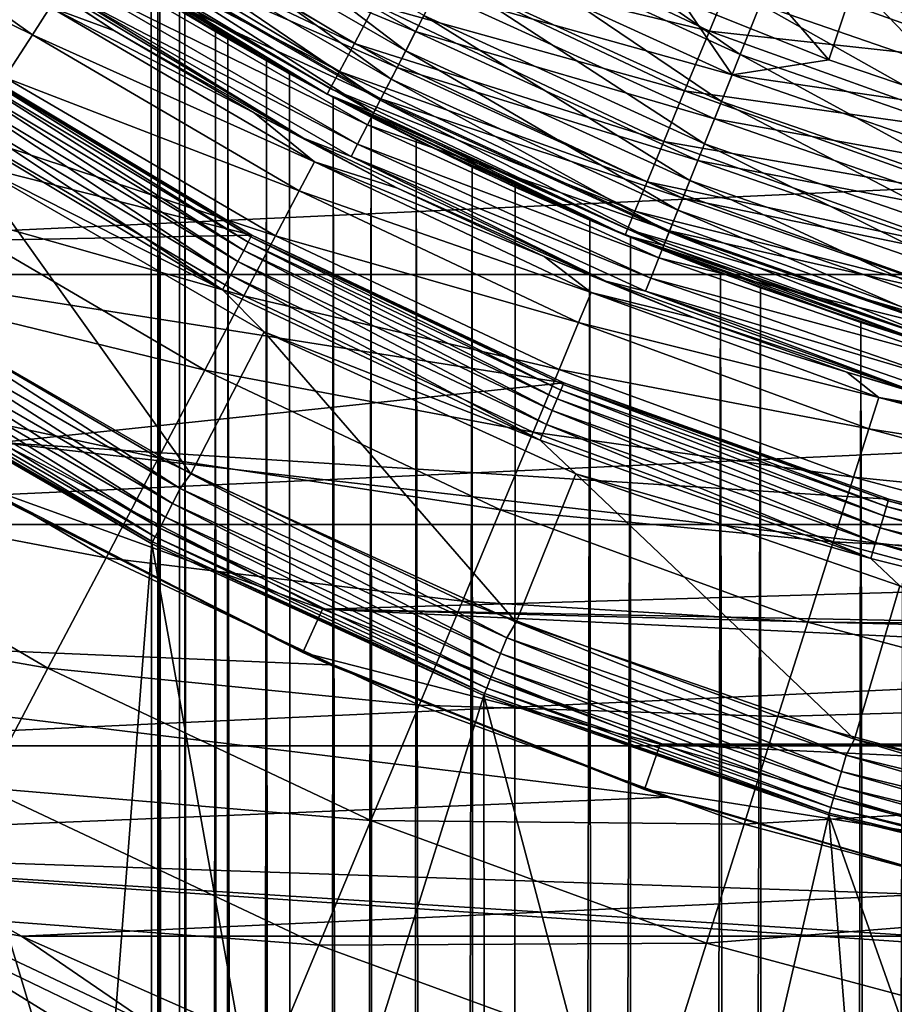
# Model space of a CAD drawing. Header units: metres. Extents: x -109 to 109, y -342 to 116.
# Tile 92 of 213: x -11.82 to -6.35, y -24.21 to -18.06. Entities that reach past the tile are written whole.
import ezdxf

# ---------------------------------------------------------------- set-up
doc = ezdxf.new("R2010")
doc.units = ezdxf.units.M
doc.layers.add('solid_505140_SW0001', color=7, linetype='CONTINUOUS')

msp = doc.modelspace()

# ---------------------------------------------------------------- linework, layer by layer
at = {"layer": 'solid_505140_SW0001'}
for points in [[(-13.317778, -17.02783, -27.086002), (-11.743411, -18.14945, -27.086002), (-13.513134, -17.277607, -26.15765)], [(-11.631855, -17.977043, -28.045284), (-11.743411, -18.14945, -27.086002), (-13.317778, -17.02783, -27.086002)], [(-10.966632, -17.064411, -31.467014), (-11.100121, -17.272125, -31.713623), (-9.408039, -18.24905, -31.713623)], [(-9.294898, -18.029587, -31.467014), (-10.966632, -17.064411, -31.467014), (-9.408039, -18.24905, -31.713623)], [(-11.577671, -17.327209, -64.122543), (-11.467073, -17.161688, -64.65802), (-9.729717, -18.20302, -64.65802)], [(-9.729717, -18.20302, -64.65802), (-11.467073, -17.161688, -64.65802), (-9.600874, -17.961971, -65.159676)], [(-11.16432, -17.372021, -30.596083), (-11.02707, -17.158455, -30.768911), (-9.346124, -18.12895, -30.768911)], [(-9.346124, -18.12895, -30.768911), (-11.02707, -17.158455, -30.768911), (-9.218026, -17.880476, -30.896069)], [(-7.315087, -18.272203, -31.1199), (-8.864342, -17.194424, -31.029963), (-9.018847, -17.494123, -31.1199)], [(-7.315087, -18.272203, -31.1199), (-7.189769, -17.959175, -31.029963), (-8.864342, -17.194424, -31.029963)], [(-11.743411, -18.14945, -27.086002), (-11.915673, -18.415678, -26.15765), (-13.513134, -17.277607, -26.15765)], [(-11.100121, -17.272125, -31.713623), (-11.208405, -17.440617, -31.999395), (-9.499816, -18.427071, -31.999395)], [(-9.408039, -18.24905, -31.713623), (-11.100121, -17.272125, -31.713623), (-9.499816, -18.427071, -31.999395)], [(-11.64476, -17.427614, -63.564171), (-11.577671, -17.327209, -64.122543), (-9.823558, -18.378584, -64.122543)], [(-9.823558, -18.378584, -64.122543), (-11.577671, -17.327209, -64.122543), (-9.729717, -18.20302, -64.65802)], [(-9.439657, -17.660357, -65.617287), (-9.249355, -17.304327, -66.0215), (-7.508697, -18.127596, -66.0215)], [(-7.508697, -18.127596, -66.0215), (-9.249355, -17.304327, -66.0215), (-7.333747, -17.705231, -66.36409)], [(-11.283688, -17.55776, -30.382612), (-11.16432, -17.372021, -30.596083), (-9.462451, -18.354595, -30.596083)], [(-9.462451, -18.354595, -30.596083), (-11.16432, -17.372021, -30.596083), (-9.346124, -18.12895, -30.768911)], [(-11.666977, -17.460861, -33), (-10.521873, -18.173887, -48.436386), (-10.134677, -18.392616, -47.271252)], [(-9.899333, -18.520346, -33), (-11.666977, -17.460861, -33), (-10.134677, -18.392616, -47.271252)], [(-11.666977, -17.460861, -33), (-10.789433, -18.016331, -49.581764), (-10.521873, -18.173887, -48.436386)], [(-11.33703, -17.640762, -32.652702), (-11.666977, -17.460861, -33), (-9.899333, -18.520346, -33)], [(-9.880483, -18.485083, -63.564171), (-11.666975, -17.460861, -63), (-11.64476, -17.427614, -63.564171)], [(-11.666975, -17.460861, -63), (-9.899331, -18.520346, -63), (-10.958188, -17.914188, -52.818943)], [(-9.880483, -18.485083, -63.564171), (-9.899331, -18.520346, -63), (-11.666975, -17.460861, -63)], [(-9.880483, -18.485083, -63.564171), (-11.64476, -17.427614, -63.564171), (-9.823558, -18.378584, -64.122543)], [(-11.208405, -17.440617, -31.999395), (-11.288183, -17.564756, -32.315632), (-9.567433, -18.558231, -32.315632)], [(-9.499816, -18.427071, -31.999395), (-11.208405, -17.440617, -31.999395), (-9.567433, -18.558231, -32.315632)], [(-7.492815, -17.460171, -31), (-6.761349, -18.305145, -31), (-7.68065, -17.938835, -31)], [(-7.492815, -17.460171, -31), (-6.598854, -17.817268, -31), (-6.761349, -18.305145, -31)], [(-9.018847, -17.494123, -31.1199), (-9.163837, -17.775366, -31.267076), (-7.432687, -18.565954, -31.267076)], [(-7.315087, -18.272203, -31.1199), (-9.018847, -17.494123, -31.1199), (-7.432687, -18.565954, -31.267076)], [(-11.230321, -18.124399, -29.010334), (-12.078604, -17.570467, -29.010334), (-11.840792, -17.720997, -29.262819)], [(-11.631855, -17.977043, -28.045284), (-12.078604, -17.570467, -29.010334), (-11.230321, -18.124399, -29.010334)], [(-11.3817, -17.71027, -30.134716), (-11.283688, -17.55776, -30.382612), (-9.563623, -18.55084, -30.382612)], [(-11.288183, -17.564756, -32.315632), (-11.33703, -17.640762, -32.652702), (-9.608834, -18.638538, -32.652702)], [(-9.567433, -18.558231, -32.315632), (-11.288183, -17.564756, -32.315632), (-9.608834, -18.638538, -32.652702)], [(-9.563623, -18.55084, -30.382612), (-11.283688, -17.55776, -30.382612), (-9.462451, -18.354595, -30.596083)], [(-9.608834, -18.638538, -32.652702), (-11.33703, -17.640762, -32.652702), (-9.899333, -18.520346, -33)], [(-9.600874, -17.961971, -65.159676), (-9.439657, -17.660357, -65.617287), (-7.663185, -18.500565, -65.617287)], [(-7.663185, -18.500565, -65.617287), (-9.439657, -17.660357, -65.617287), (-7.508697, -18.127596, -66.0215)], [(-9.218026, -17.880476, -30.896069), (-9.081888, -17.616405, -30.973852), (-7.366219, -18.399925, -30.973852)], [(-7.366219, -18.399925, -30.973852), (-9.081888, -17.616405, -30.973852), (-7.68065, -17.938835, -31)], [(-11.230321, -18.124399, -29.010334), (-11.840792, -17.720997, -29.262819), (-10.046814, -18.796267, -29.262819)], [(-11.502944, -17.898932, -29.565304), (-10.046814, -18.796267, -29.262819), (-11.840792, -17.720997, -29.262819)], [(-11.455501, -17.825108, -29.859612), (-11.3817, -17.71027, -30.134716), (-9.646694, -18.711975, -30.134716)], [(-9.646694, -18.711975, -30.134716), (-11.3817, -17.71027, -30.134716), (-9.563623, -18.55084, -30.382612)], [(-7.508697, -18.127596, -66.0215), (-7.333747, -17.705231, -66.36409), (-5.563017, -18.33881, -66.36409)], [(-5.563017, -18.33881, -66.36409), (-7.333747, -17.705231, -66.36409), (-5.417496, -17.859089, -66.638054)], [(-9.163837, -17.775366, -31.267076), (-9.294898, -18.029587, -31.467014), (-7.538989, -18.831484, -31.467014)], [(-7.432687, -18.565954, -31.267076), (-9.163837, -17.775366, -31.267076), (-7.538989, -18.831484, -31.467014)], [(-11.502944, -17.898932, -29.565304), (-11.455501, -17.825108, -29.859612), (-9.709246, -18.833309, -29.859612)], [(-9.709246, -18.833309, -29.859612), (-11.455501, -17.825108, -29.859612), (-9.646694, -18.711975, -30.134716)], [(-7.189769, -17.959175, -31.029963), (-5.450085, -18.561285, -31.029963), (-6.598854, -17.817268, -31)], [(-6.598854, -17.817268, -31), (-5.823621, -18.624706, -31), (-6.761349, -18.305145, -31)], [(-6.598854, -17.817268, -31), (-5.68788, -18.128653, -31), (-5.823621, -18.624706, -31)], [(-5.450085, -18.561285, -31.029963), (-5.68788, -18.128653, -31), (-6.598854, -17.817268, -31)], [(-19.585175, -17.916286, 84.926178), (-17.854317, -19.647392, 84.926178), (19.585182, -17.916281, 84.926178)], [(-17.854317, -19.647392, 84.926178), (17.854322, -19.647387, 84.926178), (19.585182, -17.916281, 84.926178)], [(-9.749456, -18.911308, -29.565304), (-10.046814, -18.796267, -29.262819), (-11.502944, -17.898932, -29.565304)], [(-9.749456, -18.911308, -29.565304), (-11.502944, -17.898932, -29.565304), (-9.709246, -18.833309, -29.859612)], [(-10.98139, -280.185547, 19.110714), (-10.945767, -17.92178, -50.695557), (-10.999866, -17.888626, -51.774391)], [(-10.98139, -280.516632, 17.875114), (-10.999866, -17.888626, -51.774391), (-10.958188, -17.914188, -52.818943)], [(-10.98139, -280.516632, 17.875114), (-10.98139, -280.185547, 19.110714), (-10.999866, -17.888626, -51.774391)], [(-10.832886, -280.845459, 16.647869), (-10.98139, -280.516632, 17.875114), (-10.958188, -17.914188, -52.818943)], [(-9.899331, -18.520346, -63), (-10.82426, -17.995428, -53.832607), (-10.958188, -17.914188, -52.818943)], [(-10.832886, -280.845459, 16.647869), (-10.958188, -17.914188, -52.818943), (-10.82426, -17.995428, -53.832607)], [(-9.346124, -18.12895, -30.768911), (-9.218026, -17.880476, -30.896069), (-7.476639, -18.675741, -30.896069)], [(-7.476639, -18.675741, -30.896069), (-9.218026, -17.880476, -30.896069), (-7.366219, -18.399925, -30.973852)], [(-11.631855, -17.977043, -28.045284), (-9.979435, -18.94426, -28.045284), (-11.743411, -18.14945, -27.086002)], [(-11.631855, -17.977043, -28.045284), (-11.230321, -18.124399, -29.010334), (-10.356682, -18.637413, -29.010334)], [(-11.631855, -17.977043, -28.045284), (-10.356682, -18.637413, -29.010334), (-9.979435, -18.94426, -28.045284)], [(-10.98139, -280.185547, 19.110714), (-10.832886, -279.85672, 20.337957), (-10.945767, -17.92178, -50.695557)], [(-10.832886, -279.85672, 20.337957), (-10.789433, -18.016331, -49.581764), (-10.945767, -17.92178, -50.695557)], [(-9.729717, -18.20302, -64.65802), (-9.600874, -17.961971, -65.159676), (-7.794062, -18.81653, -65.159676)], [(-7.794062, -18.81653, -65.159676), (-9.600874, -17.961971, -65.159676), (-7.663185, -18.500565, -65.617287)], [(-7.366219, -18.399925, -30.973852), (-7.68065, -17.938835, -31), (-6.761349, -18.305145, -31)], [(-5.54508, -18.884809, -31.1199), (-7.189769, -17.959175, -31.029963), (-7.315087, -18.272203, -31.1199)], [(-5.54508, -18.884809, -31.1199), (-5.450085, -18.561285, -31.029963), (-7.189769, -17.959175, -31.029963)], [(-10.832886, -280.845459, 16.647869), (-10.82426, -17.995428, -53.832607), (-10.598172, -18.129499, -54.819057)], [(-10.832886, -279.85672, 20.337957), (-10.537885, -279.534546, 21.540251), (-10.789433, -18.016331, -49.581764)], [(-9.899331, -18.520346, -63), (-10.598172, -18.129499, -54.819057), (-10.82426, -17.995428, -53.832607)], [(-10.537885, -279.534546, 21.540251), (-10.521873, -18.173887, -48.436386), (-10.789433, -18.016331, -49.581764)], [(-9.294898, -18.029587, -31.467014), (-9.408039, -18.24905, -31.713623), (-7.630756, -19.060707, -31.713623)], [(-7.538989, -18.831484, -31.467014), (-9.294898, -18.029587, -31.467014), (-7.630756, -19.060707, -31.713623)], [(-15.651181, -18.062405, 34.599998), (-12.222437, -18.292395, 34.599998), (-10.370824, -19.402214, 34.599998)], [(-13.863308, -19.468382, 34.599998), (-15.651181, -18.062405, 34.599998), (-10.370824, -19.402214, 34.599998)], [(-11.743411, -18.14945, -27.086002), (-10.075144, -19.125944, -27.086002), (-11.915673, -18.415678, -26.15765)], [(-9.979435, -18.94426, -28.045284), (-10.075144, -19.125944, -27.086002), (-11.743411, -18.14945, -27.086002)], [(-10.356682, -18.637413, -29.010334), (-11.230321, -18.124399, -29.010334), (-10.046814, -18.796267, -29.262819)], [(-10.537885, -281.167603, 15.445577), (-10.832886, -280.845459, 16.647869), (-10.598172, -18.129499, -54.819057)], [(-9.899331, -18.520346, -63), (-10.278683, -18.312529, -55.77607), (-10.598172, -18.129499, -54.819057)], [(-10.537885, -281.167603, 15.445577), (-10.598172, -18.129499, -54.819057), (-10.278683, -18.312529, -55.77607)], [(-9.462451, -18.354595, -30.596083), (-9.346124, -18.12895, -30.768911), (-7.580537, -18.935266, -30.768911)], [(-7.580537, -18.935266, -30.768911), (-9.346124, -18.12895, -30.768911), (-7.476639, -18.675741, -30.896069)], [(-7.663185, -18.500565, -65.617287), (-7.508697, -18.127596, -66.0215), (-5.695725, -18.776289, -66.0215)], [(-5.695725, -18.776289, -66.0215), (-7.508697, -18.127596, -66.0215), (-5.563017, -18.33881, -66.36409)], [(-10.537885, -279.534546, 21.540251), (-10.100377, -279.22345, 22.701334), (-10.521873, -18.173887, -48.436386)], [(-10.100377, -279.22345, 22.701334), (-10.134677, -18.392616, -47.271252), (-10.521873, -18.173887, -48.436386)], [(-9.823558, -18.378584, -64.122543), (-9.729717, -18.20302, -64.65802), (-7.898658, -19.069046, -64.65802)], [(-7.898658, -19.069046, -64.65802), (-9.729717, -18.20302, -64.65802), (-7.794062, -18.81653, -65.159676)], [(-9.408039, -18.24905, -31.713623), (-9.499816, -18.427071, -31.999395), (-7.705195, -19.246647, -31.999395)], [(-7.630756, -19.060707, -31.713623), (-9.408039, -18.24905, -31.713623), (-7.705195, -19.246647, -31.999395)], [(-7.315087, -18.272203, -31.1199), (-7.432687, -18.565954, -31.267076), (-5.634225, -19.188408, -31.267076)], [(-5.54508, -18.884809, -31.1199), (-7.315087, -18.272203, -31.1199), (-5.634225, -19.188408, -31.267076)], [(-12.283032, -18.382856, 34.188519), (-10.422051, -19.498287, 34.188519), (-12.249947, -18.33334, 34.283463)], [(-12.249947, -18.33334, 34.283463), (-10.393978, -19.445765, 34.283463), (-12.229441, -18.30265, 34.389286)], [(-10.422051, -19.498287, 34.188519), (-10.393978, -19.445765, 34.283463), (-12.249947, -18.33334, 34.283463)], [(-12.229441, -18.30265, 34.389286), (-10.376579, -19.413214, 34.389286), (-12.222544, -18.292332, 34.5)], [(-10.393978, -19.445765, 34.283463), (-10.376579, -19.413214, 34.389286), (-12.229441, -18.30265, 34.389286)], [(-12.222437, -18.292395, 34.599998), (-12.222544, -18.292332, 34.5), (-10.370728, -19.402267, 34.5)], [(-10.376579, -19.413214, 34.389286), (-10.370728, -19.402267, 34.5), (-12.222544, -18.292332, 34.5)], [(-10.370824, -19.402214, 34.599998), (-12.222437, -18.292395, 34.599998), (-10.370728, -19.402267, 34.5)], [(-10.100377, -281.478729, 14.284493), (-10.537885, -281.167603, 15.445577), (-10.278683, -18.312529, -55.77607)], [(-9.899331, -18.520346, -63), (-9.861989, -18.540258, -56.703453), (-10.278683, -18.312529, -55.77607)], [(-10.100377, -281.478729, 14.284493), (-10.278683, -18.312529, -55.77607), (-9.861989, -18.540258, -56.703453)], [(-7.366219, -18.399925, -30.973852), (-6.761349, -18.305145, -31), (-5.823621, -18.624706, -31)], [(-12.327037, -18.448713, 34.109222), (-10.459389, -19.56814, 34.109222), (-12.283032, -18.382856, 34.188519)], [(-10.459389, -19.56814, 34.109222), (-10.422051, -19.498287, 34.188519), (-12.283032, -18.382856, 34.188519)], [(-9.899333, -18.520346, -33), (-10.134677, -18.392616, -47.271252), (-9.623539, -18.665142, -46.109753)], [(-10.100377, -279.22345, 22.701334), (-9.623539, -18.665142, -46.109753), (-10.134677, -18.392616, -47.271252)], [(-9.880483, -18.485083, -63.564171), (-9.823558, -18.378584, -64.122543), (-7.974838, -19.252962, -64.122543)], [(-7.974838, -19.252962, -64.122543), (-9.823558, -18.378584, -64.122543), (-7.898658, -19.069046, -64.65802)], [(-9.563623, -18.55084, -30.382612), (-9.462451, -18.354595, -30.596083), (-7.67489, -19.170946, -30.596083)], [(-7.67489, -19.170946, -30.596083), (-9.462451, -18.354595, -30.596083), (-7.580537, -18.935266, -30.768911)], [(-7.476639, -18.675741, -30.896069), (-7.366219, -18.399925, -30.973852), (-5.58384, -19.016813, -30.973852)], [(-5.58384, -19.016813, -30.973852), (-7.366219, -18.399925, -30.973852), (-5.823621, -18.624706, -31)], [(-12.379747, -18.527601, 34.049564), (-10.504113, -19.651814, 34.049564), (-12.327037, -18.448713, 34.109222)], [(-10.504113, -19.651814, 34.049564), (-10.459389, -19.56814, 34.109222), (-12.327037, -18.448713, 34.109222)], [(-11.915673, -18.415678, -26.15765), (-10.222934, -19.406498, -26.15765), (-12.146236, -18.772011, -25.273195)], [(-10.075144, -19.125944, -27.086002), (-10.222934, -19.406498, -26.15765), (-11.915673, -18.415678, -26.15765)], [(-9.499816, -18.427071, -31.999395), (-9.567433, -18.558231, -32.315632), (-7.760039, -19.38364, -32.315632)], [(-7.705195, -19.246647, -31.999395), (-9.499816, -18.427071, -31.999395), (-7.760039, -19.38364, -32.315632)], [(-12.438518, -18.615557, 34.012535), (-10.553979, -19.745106, 34.012535), (-12.379747, -18.527601, 34.049564)], [(-10.553979, -19.745106, 34.012535), (-10.504113, -19.651814, 34.049564), (-12.379747, -18.527601, 34.049564)], [(-9.899333, -18.520346, -33), (-8.993069, -18.976952, -44.984211), (-8.256876, -19.308651, -43.928856)], [(-8.036353, -19.40147, -33), (-9.899333, -18.520346, -33), (-8.256876, -19.308651, -43.928856)], [(-9.899333, -18.520346, -33), (-9.623539, -18.665142, -46.109753), (-8.993069, -18.976952, -44.984211)], [(-9.608834, -18.638538, -32.652702), (-9.899333, -18.520346, -33), (-8.036353, -19.40147, -33)], [(-8.02105, -19.364529, -63.564171), (-9.899331, -18.520346, -63), (-9.880483, -18.485083, -63.564171)], [(-9.899331, -18.520346, -63), (-8.036352, -19.40147, -63), (-9.861989, -18.540258, -56.703453)], [(-8.02105, -19.364529, -63.564171), (-8.036352, -19.40147, -63), (-9.899331, -18.520346, -63)], [(-8.02105, -19.364529, -63.564171), (-9.880483, -18.485083, -63.564171), (-7.974838, -19.252962, -64.122543)], [(-7.794062, -18.81653, -65.159676), (-7.663185, -18.500565, -65.617287), (-5.812912, -19.162603, -65.617287)], [(-5.812912, -19.162603, -65.617287), (-7.663185, -18.500565, -65.617287), (-5.695725, -18.776289, -66.0215)], [(-9.526279, -281.774597, 13.180322), (-10.100377, -281.478729, 14.284493), (-9.861989, -18.540258, -56.703453)], [(-8.036352, -19.40147, -63), (-9.343842, -18.806717, -57.596973), (-9.861989, -18.540258, -56.703453)], [(-9.526279, -281.774597, 13.180322), (-9.861989, -18.540258, -56.703453), (-9.343842, -18.806717, -57.596973)], [(-9.646694, -18.711975, -30.134716), (-9.563623, -18.55084, -30.382612), (-7.756949, -19.375921, -30.382612)], [(-9.567433, -18.558231, -32.315632), (-9.608834, -18.638538, -32.652702), (-7.793619, -19.467518, -32.652702)], [(-7.760039, -19.38364, -32.315632), (-9.567433, -18.558231, -32.315632), (-7.793619, -19.467518, -32.652702)], [(-7.756949, -19.375921, -30.382612), (-9.563623, -18.55084, -30.382612), (-7.67489, -19.170946, -30.596083)], [(-7.432687, -18.565954, -31.267076), (-7.538989, -18.831484, -31.467014), (-5.714806, -19.462841, -31.467014)], [(-5.634225, -19.188408, -31.267076), (-7.432687, -18.565954, -31.267076), (-5.714806, -19.462841, -31.467014)], [(-12.438518, -18.615557, 34.012535), (-12.149139, -18.938015, 34), (-10.553979, -19.745106, 34.012535)], [(-9.45966, -19.108345, -29.010334), (-10.356682, -18.637413, -29.010334), (-10.046814, -18.796267, -29.262819)], [(-9.979435, -18.94426, -28.045284), (-10.356682, -18.637413, -29.010334), (-9.45966, -19.108345, -29.010334)], [(-7.793619, -19.467518, -32.652702), (-9.608834, -18.638538, -32.652702), (-8.036353, -19.40147, -33)], [(-10.100377, -279.22345, 22.701334), (-9.526279, -278.927582, 23.805506), (-9.623539, -18.665142, -46.109753)], [(-9.709246, -18.833309, -29.859612), (-9.646694, -18.711975, -30.134716), (-7.824327, -19.544224, -30.134716)], [(-7.824327, -19.544224, -30.134716), (-9.646694, -18.711975, -30.134716), (-7.756949, -19.375921, -30.382612)], [(-9.526279, -278.927582, 23.805506), (-8.993069, -18.976952, -44.984211), (-9.623539, -18.665142, -46.109753)], [(-7.580537, -18.935266, -30.768911), (-7.476639, -18.675741, -30.896069), (-5.667542, -19.301876, -30.896069)], [(-5.667542, -19.301876, -30.896069), (-7.476639, -18.675741, -30.896069), (-5.58384, -19.016813, -30.973852)], [(-12.146236, -18.772011, -25.273195), (-10.420743, -19.782001, -25.273195), (-12.431877, -19.213469, -24.444996)], [(-10.222934, -19.406498, -26.15765), (-10.420743, -19.782001, -25.273195), (-12.146236, -18.772011, -25.273195)], [(-9.45966, -19.108345, -29.010334), (-10.046814, -18.796267, -29.262819), (-8.156079, -19.690517, -29.262819)], [(-9.749456, -18.911308, -29.565304), (-8.156079, -19.690517, -29.262819), (-10.046814, -18.796267, -29.262819)], [(-9.749456, -18.911308, -29.565304), (-9.709246, -18.833309, -29.859612), (-7.875062, -19.670952, -29.859612)], [(-7.875062, -19.670952, -29.859612), (-9.709246, -18.833309, -29.859612), (-7.824327, -19.544224, -30.134716)], [(-8.823355, -282.051208, 12.147994), (-9.526279, -281.774597, 13.180322), (-9.343842, -18.806717, -57.596973)], [(-8.036352, -19.40147, -63), (-8.723122, -19.102543, -58.446087), (-9.343842, -18.806717, -57.596973)], [(-8.823355, -282.051208, 12.147994), (-9.343842, -18.806717, -57.596973), (-8.723122, -19.102543, -58.446087)], [(-7.898658, -19.069046, -64.65802), (-7.794062, -18.81653, -65.159676), (-5.912189, -19.489876, -65.159676)], [(-5.912189, -19.489876, -65.159676), (-7.794062, -18.81653, -65.159676), (-5.812912, -19.162603, -65.617287)], [(-7.538989, -18.831484, -31.467014), (-7.630756, -19.060707, -31.713623), (-5.784368, -19.699749, -31.713623)], [(-5.714806, -19.462841, -31.467014), (-7.538989, -18.831484, -31.467014), (-5.784368, -19.699749, -31.713623)], [(-12.149139, -18.938015, 34), (-12.691593, -19.778095, 34), (-10.753698, -20.895164, 34)], [(-10.293635, -20.007269, 34), (-12.149139, -18.938015, 34), (-10.753698, -20.895164, 34)], [(-10.553979, -19.745106, 34.012535), (-12.149139, -18.938015, 34), (-10.293635, -20.007269, 34)], [(-9.979435, -18.94426, -28.045284), (-8.247218, -19.759998, -28.045284), (-10.075144, -19.125944, -27.086002)], [(-9.979435, -18.94426, -28.045284), (-9.45966, -19.108345, -29.010334), (-8.54128, -19.536135, -29.010334)], [(-9.979435, -18.94426, -28.045284), (-8.54128, -19.536135, -29.010334), (-8.247218, -19.759998, -28.045284)], [(-7.907676, -19.75242, -29.565304), (-8.156079, -19.690517, -29.262819), (-9.749456, -18.911308, -29.565304)], [(-7.907676, -19.75242, -29.565304), (-9.749456, -18.911308, -29.565304), (-7.875062, -19.670952, -29.859612)], [(-7.67489, -19.170946, -30.596083), (-7.580537, -18.935266, -30.768911), (-5.746301, -19.570103, -30.768911)], [(-5.746301, -19.570103, -30.768911), (-7.580537, -18.935266, -30.768911), (-5.667542, -19.301876, -30.896069)], [(-9.526279, -278.927582, 23.805506), (-8.823355, -278.65097, 24.837833), (-8.993069, -18.976952, -44.984211)], [(-8.823355, -278.65097, 24.837833), (-8.256876, -19.308651, -43.928856), (-8.993069, -18.976952, -44.984211)], [(-7.974838, -19.252962, -64.122543), (-7.898658, -19.069046, -64.65802), (-5.99153, -19.751427, -64.65802)], [(-5.99153, -19.751427, -64.65802), (-7.898658, -19.069046, -64.65802), (-5.912189, -19.489876, -65.159676)], [(-7.630756, -19.060707, -31.713623), (-7.705195, -19.246647, -31.999395), (-5.840796, -19.891922, -31.999395)], [(-5.784368, -19.699749, -31.713623), (-7.630756, -19.060707, -31.713623), (-5.840796, -19.891922, -31.999395)], [(-10.075144, -19.125944, -27.086002), (-8.326314, -19.949505, -27.086002), (-10.222934, -19.406498, -26.15765)], [(-8.247218, -19.759998, -28.045284), (-8.326314, -19.949505, -27.086002), (-10.075144, -19.125944, -27.086002)], [(-8.54128, -19.536135, -29.010334), (-9.45966, -19.108345, -29.010334), (-8.156079, -19.690517, -29.262819)], [(-8.823355, -282.051208, 12.147994), (-8.723122, -19.102543, -58.446087), (-8.002513, -19.415453, -59.237965)], [(-8.036352, -19.40147, -63), (-8.002513, -19.415453, -59.237965), (-8.723122, -19.102543, -58.446087)], [(-7.756949, -19.375921, -30.382612), (-7.67489, -19.170946, -30.596083), (-5.817822, -19.813684, -30.596083)], [(-5.817822, -19.813684, -30.596083), (-7.67489, -19.170946, -30.596083), (-5.746301, -19.570103, -30.768911)], [(-12.431877, -19.213469, -24.444996), (-10.665806, -20.247211, -24.444996), (-12.768608, -19.733885, -23.68462)], [(-10.420743, -19.782001, -25.273195), (-10.665806, -20.247211, -24.444996), (-12.431877, -19.213469, -24.444996)], [(-8.02105, -19.364529, -63.564171), (-7.974838, -19.252962, -64.122543), (-6.049317, -19.941925, -64.122543)], [(-6.049317, -19.941925, -64.122543), (-7.974838, -19.252962, -64.122543), (-5.99153, -19.751427, -64.65802)], [(-7.705195, -19.246647, -31.999395), (-7.760039, -19.38364, -32.315632), (-5.882369, -20.033508, -32.315632)], [(-5.840796, -19.891922, -31.999395), (-7.705195, -19.246647, -31.999395), (-5.882369, -20.033508, -32.315632)], [(-8.823355, -278.65097, 24.837833), (-8.00111, -278.397339, 25.784357), (-8.256876, -19.308651, -43.928856)], [(-8.036353, -19.40147, -33), (-8.256876, -19.308651, -43.928856), (-7.438168, -19.638577, -42.974945)], [(-8.00111, -278.397339, 25.784357), (-7.438168, -19.638577, -42.974945), (-8.256876, -19.308651, -43.928856)], [(-6.084371, -20.057484, -63.564171), (-8.036352, -19.40147, -63), (-8.02105, -19.364529, -63.564171)], [(-6.084371, -20.057484, -63.564171), (-8.02105, -19.364529, -63.564171), (-6.049317, -19.941925, -64.122543)], [(-7.824327, -19.544224, -30.134716), (-7.756949, -19.375921, -30.382612), (-5.880026, -20.02553, -30.382612)], [(-7.760039, -19.38364, -32.315632), (-7.793619, -19.467518, -32.652702), (-5.907824, -20.120199, -32.652702)], [(-5.882369, -20.033508, -32.315632), (-7.760039, -19.38364, -32.315632), (-5.907824, -20.120199, -32.652702)], [(-5.880026, -20.02553, -30.382612), (-7.756949, -19.375921, -30.382612), (-5.817822, -19.813684, -30.596083)], [(-13.863308, -19.468382, 34.599998), (-10.370824, -19.402214, 34.599998), (-8.41903, -20.325336, 34.599998)], [(-10.422051, -19.498287, 34.188519), (-8.4607, -20.425936, 34.188519), (-10.393978, -19.445765, 34.283463)], [(-10.222934, -19.406498, -26.15765), (-8.448451, -20.242138, -26.15765), (-10.420743, -19.782001, -25.273195)], [(-10.393978, -19.445765, 34.283463), (-8.43791, -20.370916, 34.283463), (-10.376579, -19.413214, 34.389286)], [(-8.4607, -20.425936, 34.188519), (-8.43791, -20.370916, 34.283463), (-10.393978, -19.445765, 34.283463)], [(-10.376579, -19.413214, 34.389286), (-8.423785, -20.336817, 34.389286), (-10.370728, -19.402267, 34.5)], [(-8.43791, -20.370916, 34.283463), (-8.423785, -20.336817, 34.389286), (-10.376579, -19.413214, 34.389286)], [(-10.370824, -19.402214, 34.599998), (-10.370728, -19.402267, 34.5), (-8.419036, -20.32535, 34.5)], [(-8.41903, -20.325336, 34.599998), (-10.370824, -19.402214, 34.599998), (-8.419036, -20.32535, 34.5)], [(-8.423785, -20.336817, 34.389286), (-8.419036, -20.32535, 34.5), (-10.370728, -19.402267, 34.5)], [(-8.326314, -19.949505, -27.086002), (-8.448451, -20.242138, -26.15765), (-10.222934, -19.406498, -26.15765)], [(-8.00111, -282.30481, 11.201469), (-8.823355, -282.051208, 12.147994), (-8.002513, -19.415453, -59.237965)], [(-8.036353, -19.40147, -33), (-7.438168, -19.638577, -42.974945), (-6.561407, -19.948633, -42.141506)], [(-6.095979, -20.095747, -33), (-8.036353, -19.40147, -33), (-6.561407, -19.948633, -42.141506)], [(-7.793619, -19.467518, -32.652702), (-8.036353, -19.40147, -33), (-6.095979, -20.095747, -33)], [(-8.036352, -19.40147, -63), (-6.095978, -20.095747, -63), (-8.002513, -19.415453, -59.237965)], [(-6.084371, -20.057484, -63.564171), (-6.095978, -20.095747, -63), (-8.036352, -19.40147, -63)], [(-6.095978, -20.095747, -63), (-7.18898, -19.731157, -59.959457), (-8.002513, -19.415453, -59.237965)], [(-8.00111, -282.30481, 11.201469), (-8.002513, -19.415453, -59.237965), (-7.18898, -19.731157, -59.959457)], [(-11.95, -20.698008, 34.599998), (-13.863308, -19.468382, 34.599998), (-8.41903, -20.325336, 34.599998)], [(-10.459389, -19.56814, 34.109222), (-8.491011, -20.499113, 34.109222), (-10.422051, -19.498287, 34.188519)], [(-8.491011, -20.499113, 34.109222), (-8.4607, -20.425936, 34.188519), (-10.422051, -19.498287, 34.188519)], [(-5.907824, -20.120199, -32.652702), (-7.793619, -19.467518, -32.652702), (-6.095979, -20.095747, -33)], [(-10.504113, -19.651814, 34.049564), (-8.527319, -20.586767, 34.049564), (-10.459389, -19.56814, 34.109222)], [(-8.527319, -20.586767, 34.049564), (-8.491011, -20.499113, 34.109222), (-10.459389, -19.56814, 34.109222)], [(-7.603615, -19.919815, -29.010334), (-8.54128, -19.536135, -29.010334), (-8.156079, -19.690517, -29.262819)], [(-8.247218, -19.759998, -28.045284), (-8.54128, -19.536135, -29.010334), (-7.603615, -19.919815, -29.010334)], [(-7.875062, -19.670952, -29.859612), (-7.824327, -19.544224, -30.134716), (-5.931101, -20.199474, -30.134716)], [(-5.931101, -20.199474, -30.134716), (-7.824327, -19.544224, -30.134716), (-5.880026, -20.02553, -30.382612)], [(-8.00111, -278.397339, 25.784357), (-7.070664, -278.170135, 26.632277), (-7.438168, -19.638577, -42.974945)], [(-7.070664, -278.170135, 26.632277), (-6.561407, -19.948633, -42.141506), (-7.438168, -19.638577, -42.974945)], [(-17.854317, -19.647392, 84.926178), (-15.971003, -21.211489, 84.926178), (17.854322, -19.647387, 84.926178)], [(-15.971003, -21.211489, 84.926178), (15.97101, -21.211483, 84.926178), (17.854322, -19.647387, 84.926178)], [(-10.553979, -19.745106, 34.012535), (-8.5678, -20.684498, 34.012535), (-10.504113, -19.651814, 34.049564)], [(-8.5678, -20.684498, 34.012535), (-8.527319, -20.586767, 34.049564), (-10.504113, -19.651814, 34.049564)], [(-7.603615, -19.919815, -29.010334), (-8.156079, -19.690517, -29.262819), (-6.186797, -20.395138, -29.262819)], [(-7.907676, -19.75242, -29.565304), (-6.186797, -20.395138, -29.262819), (-8.156079, -19.690517, -29.262819)], [(-7.907676, -19.75242, -29.565304), (-7.875062, -19.670952, -29.859612), (-5.96956, -20.330452, -29.859612)], [(-5.96956, -20.330452, -29.859612), (-7.875062, -19.670952, -29.859612), (-5.931101, -20.199474, -30.134716)], [(-12.768608, -19.733885, -23.68462), (-10.9547, -20.795628, -23.68462), (-13.151722, -20.325989, -23.002691)], [(-10.665806, -20.247211, -24.444996), (-10.9547, -20.795628, -23.68462), (-12.768608, -19.733885, -23.68462)], [(-10.553979, -19.745106, 34.012535), (-10.293635, -20.007269, 34), (-8.5678, -20.684498, 34.012535)], [(-8.247218, -19.759998, -28.045284), (-6.449056, -20.417732, -28.045284), (-8.326314, -19.949505, -27.086002)], [(-8.247218, -19.759998, -28.045284), (-7.603615, -19.919815, -29.010334), (-6.648783, -20.258522, -29.010334)], [(-8.247218, -19.759998, -28.045284), (-6.648783, -20.258522, -29.010334), (-6.449056, -20.417732, -28.045284)], [(-7.070664, -282.532013, 10.35355), (-8.00111, -282.30481, 11.201469), (-7.18898, -19.731157, -59.959457)], [(-5.994283, -20.414652, -29.565304), (-6.186797, -20.395138, -29.262819), (-7.907676, -19.75242, -29.565304)], [(-5.994283, -20.414652, -29.565304), (-7.907676, -19.75242, -29.565304), (-5.96956, -20.330452, -29.859612)], [(-6.095978, -20.095747, -63), (-6.294961, -20.034307, -60.597687), (-7.18898, -19.731157, -59.959457)], [(-7.070664, -282.532013, 10.35355), (-7.18898, -19.731157, -59.959457), (-6.294961, -20.034307, -60.597687)], [(-12.765211, -19.863056, 33.987465), (-10.819305, -20.986525, 33.987465), (-12.691593, -19.778095, 34)], [(-10.819305, -20.986525, 33.987465), (-10.753698, -20.895164, 34), (-12.691593, -19.778095, 34)], [(-10.420743, -19.782001, -25.273195), (-8.611924, -20.633812, -25.273195), (-10.665806, -20.247211, -24.444996)], [(-8.448451, -20.242138, -26.15765), (-8.611924, -20.633812, -25.273195), (-10.420743, -19.782001, -25.273195)], [(-12.822401, -19.952045, 33.950436), (-10.867778, -21.080549, 33.950436), (-12.765211, -19.863056, 33.987465)], [(-10.867778, -21.080549, 33.950436), (-10.819305, -20.986525, 33.987465), (-12.765211, -19.863056, 33.987465)], [(-6.648783, -20.258522, -29.010334), (-7.603615, -19.919815, -29.010334), (-6.186797, -20.395138, -29.262819)], [(-12.873696, -20.031862, 33.890778), (-10.911253, -21.164879, 33.890778), (-12.822401, -19.952045, 33.950436)], [(-10.911253, -21.164879, 33.890778), (-10.867778, -21.080549, 33.950436), (-12.822401, -19.952045, 33.950436)], [(-10.293635, -20.007269, 34), (-10.753698, -20.895164, 34), (-8.718213, -21.822979, 34)], [(-8.344019, -20.895624, 34), (-10.293635, -20.007269, 34), (-8.718213, -21.822979, 34)], [(-8.5678, -20.684498, 34.012535), (-10.293635, -20.007269, 34), (-8.344019, -20.895624, 34)], [(-8.326314, -19.949505, -27.086002), (-6.510906, -20.613548, -27.086002), (-8.448451, -20.242138, -26.15765)], [(-6.449056, -20.417732, -28.045284), (-6.510906, -20.613548, -27.086002), (-8.326314, -19.949505, -27.086002)], [(-7.070664, -278.170135, 26.632277), (-6.044599, -277.972443, 27.370125), (-6.561407, -19.948633, -42.141506)], [(-6.095979, -20.095747, -33), (-6.561407, -19.948633, -42.141506), (-5.648163, -20.226177, -41.435158)], [(-6.044599, -277.972443, 27.370125), (-5.648163, -20.226177, -41.435158), (-6.561407, -19.948633, -42.141506)], [(-12.916517, -20.098494, 33.811481), (-10.947547, -21.235279, 33.811481), (-12.873696, -20.031862, 33.890778)], [(-10.947547, -21.235279, 33.811481), (-10.911253, -21.164879, 33.890778), (-12.873696, -20.031862, 33.890778)], [(-6.044599, -282.729736, 9.615702), (-7.070664, -282.532013, 10.35355), (-6.294961, -20.034307, -60.597687)], [(-12.948714, -20.148594, 33.716537), (-10.974836, -21.288212, 33.716537), (-12.916517, -20.098494, 33.811481)], [(-10.974836, -21.288212, 33.716537), (-10.947547, -21.235279, 33.811481), (-12.916517, -20.098494, 33.811481)], [(-12.97572, -20.189878, 31), (-12.504457, -25.111013, 31), (-11.330418, -25.662172, 31)], [(-10.997383, -21.332069, 31), (-12.97572, -20.189878, 31), (-11.330418, -25.662172, 31)], [(-12.975379, -20.190084, 33.5), (-12.97572, -20.189878, 31), (-10.997383, -21.332069, 31)], [(-12.96867, -20.179644, 33.610714), (-12.975379, -20.190084, 33.5), (-10.997436, -21.33205, 33.5)], [(-10.997436, -21.33205, 33.5), (-12.975379, -20.190084, 33.5), (-10.997383, -21.332069, 31)], [(-12.96867, -20.179644, 33.610714), (-10.991749, -21.321018, 33.610714), (-12.948714, -20.148594, 33.716537)], [(-12.96867, -20.179644, 33.610714), (-10.997436, -21.33205, 33.5), (-10.991749, -21.321018, 33.610714)], [(-10.991749, -21.321018, 33.610714), (-10.974836, -21.288212, 33.716537), (-12.948714, -20.148594, 33.716537)], [(-10.665806, -20.247211, -24.444996), (-8.81445, -21.119055, -24.444996), (-10.9547, -20.795628, -23.68462)], [(-8.611924, -20.633812, -25.273195), (-8.81445, -21.119055, -24.444996), (-10.665806, -20.247211, -24.444996)], [(-8.448451, -20.242138, -26.15765), (-6.606413, -20.915922, -26.15765), (-8.611924, -20.633812, -25.273195)], [(-6.510906, -20.613548, -27.086002), (-6.606413, -20.915922, -26.15765), (-8.448451, -20.242138, -26.15765)], [(-5.678939, -20.551487, -29.010334), (-6.648783, -20.258522, -29.010334), (-6.186797, -20.395138, -29.262819)], [(-6.449056, -20.417732, -28.045284), (-6.648783, -20.258522, -29.010334), (-5.678939, -20.551487, -29.010334)], [(-13.151722, -20.325989, -23.002691), (-11.28339, -21.419588, -23.002691), (-13.57587, -20.98151, -22.408735)], [(-10.9547, -20.795628, -23.68462), (-11.28339, -21.419588, -23.002691), (-13.151722, -20.325989, -23.002691)], [(-11.95, -20.698008, 34.599998), (-8.41903, -20.325336, 34.599998), (-6.386158, -21.052717, 34.599998)], [(-8.4607, -20.425936, 34.188519), (-6.417868, -21.156874, 34.188519), (-8.43791, -20.370916, 34.283463)], [(-8.43791, -20.370916, 34.283463), (-6.40058, -21.099884, 34.283463), (-8.423785, -20.336817, 34.389286)], [(-6.417868, -21.156874, 34.188519), (-6.40058, -21.099884, 34.283463), (-8.43791, -20.370916, 34.283463)], [(-8.423785, -20.336817, 34.389286), (-6.389866, -21.064564, 34.389286), (-8.419036, -20.32535, 34.5)], [(-6.40058, -21.099884, 34.283463), (-6.389866, -21.064564, 34.389286), (-8.423785, -20.336817, 34.389286)], [(-8.41903, -20.325336, 34.599998), (-8.419036, -20.32535, 34.5), (-6.386263, -21.052687, 34.5)], [(-6.389866, -21.064564, 34.389286), (-6.386263, -21.052687, 34.5), (-8.419036, -20.32535, 34.5)], [(-6.386158, -21.052717, 34.599998), (-8.41903, -20.325336, 34.599998), (-6.386263, -21.052687, 34.5)], [(-8.491011, -20.499113, 34.109222), (-6.440859, -21.232668, 34.109222), (-8.4607, -20.425936, 34.188519)], [(-6.440859, -21.232668, 34.109222), (-6.417868, -21.156874, 34.188519), (-8.4607, -20.425936, 34.188519)], [(-6.449056, -20.417732, -28.045284), (-4.599327, -20.912205, -28.045284), (-6.510906, -20.613548, -27.086002)], [(-6.449056, -20.417732, -28.045284), (-5.678939, -20.551487, -29.010334), (-4.696274, -20.798054, -29.010334)], [(-6.449056, -20.417732, -28.045284), (-4.696274, -20.798054, -29.010334), (-4.599327, -20.912205, -28.045284)], [(-8.527319, -20.586767, 34.049564), (-6.468401, -21.32346, 34.049564), (-8.491011, -20.499113, 34.109222)], [(-6.468401, -21.32346, 34.049564), (-6.440859, -21.232668, 34.109222), (-8.491011, -20.499113, 34.109222)], [(-8.5678, -20.684498, 34.012535), (-6.499108, -21.424688, 34.012535), (-8.527319, -20.586767, 34.049564)], [(-6.499108, -21.424688, 34.012535), (-6.468401, -21.32346, 34.049564), (-8.527319, -20.586767, 34.049564)], [(-6.510906, -20.613548, -27.086002), (-4.643436, -21.112762, -27.086002), (-6.606413, -20.915922, -26.15765)], [(-4.599327, -20.912205, -28.045284), (-4.643436, -21.112762, -27.086002), (-6.510906, -20.613548, -27.086002)], [(-8.611924, -20.633812, -25.273195), (-6.734244, -21.320633, -25.273195), (-8.81445, -21.119055, -24.444996)], [(-6.606413, -20.915922, -26.15765), (-6.734244, -21.320633, -25.273195), (-8.611924, -20.633812, -25.273195)], [(-8.5678, -20.684498, 34.012535), (-8.344019, -20.895624, 34), (-6.499108, -21.424688, 34.012535)], [(-9.92846, -21.740168, 34.599998), (-12.1, -20.957815, 34.900002), (-11.95, -20.698008, 34.599998)], [(-11.95, -20.698008, 34.599998), (-6.386158, -21.052717, 34.599998), (-4.292109, -21.577244, 34.599998)], [(-9.92846, -21.740168, 34.599998), (-11.95, -20.698008, 34.599998), (-4.292109, -21.577244, 34.599998)], [(-10.9547, -20.795628, -23.68462), (-9.053198, -21.691086, -23.68462), (-11.28339, -21.419588, -23.002691)], [(-8.81445, -21.119055, -24.444996), (-9.053198, -21.691086, -23.68462), (-10.9547, -20.795628, -23.68462)], [(-10.819305, -20.986525, 33.987465), (-8.775419, -21.919937, 33.987465), (-10.753698, -20.895164, 34)], [(-8.775419, -21.919937, 33.987465), (-8.718213, -21.822979, 34), (-10.753698, -20.895164, 34)], [(-8.344019, -20.895624, 34), (-8.718213, -21.822979, 34), (-6.601548, -22.553701, 34)], [(-6.316678, -21.595129, 34), (-8.344019, -20.895624, 34), (-6.601548, -22.553701, 34)], [(-6.499108, -21.424688, 34.012535), (-8.344019, -20.895624, 34), (-6.316678, -21.595129, 34)], [(-6.606413, -20.915922, -26.15765), (-4.71155, -21.422461, -26.15765), (-6.734244, -21.320633, -25.273195)], [(-4.643436, -21.112762, -27.086002), (-4.71155, -21.422461, -26.15765), (-6.606413, -20.915922, -26.15765)], [(-13.57587, -20.98151, -22.408735), (-11.647283, -22.110376, -22.408735), (-14.035124, -21.691288, -21.911051)], [(-11.28339, -21.419588, -23.002691), (-11.647283, -22.110376, -22.408735), (-13.57587, -20.98151, -22.408735)], [(-11.911803, -21.065353, 36.477951), (-12.1, -20.957815, 34.900002), (-10.053013, -22.013107, 34.900002)], [(-9.92846, -21.740168, 34.599998), (-10.053013, -22.013107, 34.900002), (-12.1, -20.957815, 34.900002)], [(-10.867778, -21.080549, 33.950436), (-8.814734, -22.018143, 33.950436), (-10.819305, -20.986525, 33.987465)], [(-8.814734, -22.018143, 33.950436), (-8.775419, -21.919937, 33.987465), (-10.819305, -20.986525, 33.987465)], [(-6.389866, -21.064564, 34.389286), (-4.294408, -21.589449, 34.389286), (-6.386263, -21.052687, 34.5)], [(-6.386158, -21.052717, 34.599998), (-6.386263, -21.052687, 34.5), (-4.291987, -21.577276, 34.5)], [(-4.294408, -21.589449, 34.389286), (-4.291987, -21.577276, 34.5), (-6.386263, -21.052687, 34.5)], [(-4.292109, -21.577244, 34.599998), (-6.386158, -21.052717, 34.599998), (-4.291987, -21.577276, 34.5)], [(-17.113825, -21.780876, 36.319321), (-11.911803, -21.065353, 36.477951), (-9.883739, -22.089615, 36.250877)], [(-9.883739, -22.089615, 36.250877), (-11.911803, -21.065353, 36.477951), (-10.053013, -22.013107, 34.900002)], [(-10.911253, -21.164879, 33.890778), (-8.849997, -22.106224, 33.890778), (-10.867778, -21.080549, 33.950436)], [(-8.849997, -22.106224, 33.890778), (-8.814734, -22.018143, 33.950436), (-10.867778, -21.080549, 33.950436)], [(-6.417868, -21.156874, 34.188519), (-4.313228, -21.684059, 34.188519), (-6.40058, -21.099884, 34.283463)], [(-6.40058, -21.099884, 34.283463), (-4.301609, -21.62565, 34.283463), (-6.389866, -21.064564, 34.389286)], [(-4.313228, -21.684059, 34.188519), (-4.301609, -21.62565, 34.283463), (-6.40058, -21.099884, 34.283463)], [(-4.301609, -21.62565, 34.283463), (-4.294408, -21.589449, 34.389286), (-6.389866, -21.064564, 34.389286)], [(-10.947547, -21.235279, 33.811481), (-8.879435, -22.179754, 33.811481), (-10.911253, -21.164879, 33.890778)], [(-8.879435, -22.179754, 33.811481), (-8.849997, -22.106224, 33.890778), (-10.911253, -21.164879, 33.890778)], [(-8.81445, -21.119055, -24.444996), (-6.892612, -21.822027, -24.444996), (-9.053198, -21.691086, -23.68462)], [(-6.734244, -21.320633, -25.273195), (-6.892612, -21.822027, -24.444996), (-8.81445, -21.119055, -24.444996)], [(-6.440859, -21.232668, 34.109222), (-4.32868, -21.761742, 34.109222), (-6.417868, -21.156874, 34.188519)], [(-4.32868, -21.761742, 34.109222), (-4.313228, -21.684059, 34.188519), (-6.417868, -21.156874, 34.188519)], [(-15.971003, -21.211489, 84.926178), (-13.951733, -22.594887, 84.926178), (15.97101, -21.211483, 84.926178)], [(-13.951733, -22.594887, 84.926178), (13.951739, -22.594883, 84.926178), (15.97101, -21.211483, 84.926178)], [(-10.974836, -21.288212, 33.716537), (-8.901568, -22.235043, 33.716537), (-10.947547, -21.235279, 33.811481)], [(-8.901568, -22.235043, 33.716537), (-8.879435, -22.179754, 33.811481), (-10.947547, -21.235279, 33.811481)], [(-6.468401, -21.32346, 34.049564), (-4.347189, -21.854795, 34.049564), (-6.440859, -21.232668, 34.109222)], [(-4.347189, -21.854795, 34.049564), (-4.32868, -21.761742, 34.109222), (-6.440859, -21.232668, 34.109222)], [(-10.991749, -21.321018, 33.610714), (-8.915286, -22.269308, 33.610714), (-10.974836, -21.288212, 33.716537)], [(-8.915286, -22.269308, 33.610714), (-8.901568, -22.235043, 33.716537), (-10.974836, -21.288212, 33.716537)], [(-10.997383, -21.332069, 31), (-11.330418, -25.662172, 31), (-10.133497, -26.157946, 31)], [(-10.991749, -21.321018, 33.610714), (-10.997436, -21.33205, 33.5), (-8.919898, -22.28083, 33.5)], [(-10.997436, -21.33205, 33.5), (-10.997383, -21.332069, 31), (-8.920021, -22.280798, 31)], [(-8.919898, -22.28083, 33.5), (-10.997436, -21.33205, 33.5), (-8.920021, -22.280798, 31)], [(-8.920021, -22.280798, 31), (-10.997383, -21.332069, 31), (-10.133497, -26.157946, 31)], [(-10.991749, -21.321018, 33.610714), (-8.919898, -22.28083, 33.5), (-8.915286, -22.269308, 33.610714)], [(-6.734244, -21.320633, -25.273195), (-4.802716, -21.836973, -25.273195), (-6.892612, -21.822027, -24.444996)], [(-4.71155, -21.422461, -26.15765), (-4.802716, -21.836973, -25.273195), (-6.734244, -21.320633, -25.273195)], [(-6.499108, -21.424688, 34.012535), (-4.367826, -21.958546, 34.012535), (-6.468401, -21.32346, 34.049564)], [(-4.367826, -21.958546, 34.012535), (-4.347189, -21.854795, 34.049564), (-6.468401, -21.32346, 34.049564)], [(-11.28339, -21.419588, -23.002691), (-9.324834, -22.341913, -23.002691), (-11.647283, -22.110376, -22.408735)], [(-9.053198, -21.691086, -23.68462), (-9.324834, -22.341913, -23.002691), (-11.28339, -21.419588, -23.002691)], [(-6.499108, -21.424688, 34.012535), (-6.316678, -21.595129, 34), (-4.367826, -21.958546, 34.012535)], [(-9.92846, -21.740168, 34.599998), (-4.292109, -21.577244, 34.599998), (-2.156298, -21.89406, 34.599998)], [(-6.316678, -21.595129, 34), (-6.601548, -22.553701, 34), (-4.425702, -23.079489, 34)], [(-11.647283, -22.110376, -22.408735), (-12.041295, -22.858345, -21.911051), (-14.035124, -21.691288, -21.911051)], [(-9.053198, -21.691086, -23.68462), (-7.079306, -22.413099, -23.68462), (-9.324834, -22.341913, -23.002691)], [(-6.892612, -21.822027, -24.444996), (-7.079306, -22.413099, -23.68462), (-9.053198, -21.691086, -23.68462)], [(-17.113825, -21.780876, 36.319321), (-9.883739, -22.089615, 36.250877), (-7.773418, -22.917551, 36.067326)], [(-15.101875, -23.221163, 36.000019), (-17.113825, -21.780876, 36.319321), (-7.773418, -22.917551, 36.067326)], [(-7.816911, -22.585524, 34.599998), (-10.053013, -22.013107, 34.900002), (-9.92846, -21.740168, 34.599998)], [(-9.92846, -21.740168, 34.599998), (-2.156298, -21.89406, 34.599998), (0, -22, 34.599998)], [(7.816911, -22.585524, 34.599998), (-9.92846, -21.740168, 34.599998), (0, -22, 34.599998)], [(7.816911, -22.585524, 34.599998), (-7.816911, -22.585524, 34.599998), (-9.92846, -21.740168, 34.599998)], [(-8.775419, -21.919937, 33.987465), (-6.652061, -22.654839, 33.987465), (-8.718213, -21.822979, 34)], [(-6.652061, -22.654839, 33.987465), (-6.601548, -22.553701, 34), (-8.718213, -21.822979, 34)], [(-6.892612, -21.822027, -24.444996), (-4.915661, -22.35051, -24.444996), (-7.079306, -22.413099, -23.68462)], [(-4.802716, -21.836973, -25.273195), (-4.915661, -22.35051, -24.444996), (-6.892612, -21.822027, -24.444996)], [(-8.814734, -22.018143, 33.950436), (-6.681863, -22.756336, 33.950436), (-8.775419, -21.919937, 33.987465)], [(-6.681863, -22.756336, 33.950436), (-6.652061, -22.654839, 33.987465), (-8.775419, -21.919937, 33.987465)], [(-9.883739, -22.089615, 36.250877), (-10.053013, -22.013107, 34.900002), (-7.915148, -22.868984, 34.900002)], [(-7.816911, -22.585524, 34.599998), (-7.915148, -22.868984, 34.900002), (-10.053013, -22.013107, 34.900002)], [(-8.849997, -22.106224, 33.890778), (-6.708593, -22.84737, 33.890778), (-8.814734, -22.018143, 33.950436)], [(-6.708593, -22.84737, 33.890778), (-6.681863, -22.756336, 33.950436), (-8.814734, -22.018143, 33.950436)], [(-7.773418, -22.917551, 36.067326), (-9.883739, -22.089615, 36.250877), (-7.915148, -22.868984, 34.900002)], [(-11.647283, -22.110376, -22.408735), (-9.625563, -23.062449, -22.408735), (-12.041295, -22.858345, -21.911051)], [(-9.324834, -22.341913, -23.002691), (-9.625563, -23.062449, -22.408735), (-11.647283, -22.110376, -22.408735)], [(-8.879435, -22.179754, 33.811481), (-6.730908, -22.923367, 33.811481), (-8.849997, -22.106224, 33.890778)], [(-6.730908, -22.923367, 33.811481), (-6.708593, -22.84737, 33.890778), (-8.849997, -22.106224, 33.890778)], [(-8.901568, -22.235043, 33.716537), (-6.747686, -22.980509, 33.716537), (-8.879435, -22.179754, 33.811481)], [(-6.747686, -22.980509, 33.716537), (-6.730908, -22.923367, 33.811481), (-8.879435, -22.179754, 33.811481)], [(-8.920021, -22.280798, 31), (-10.133497, -26.157946, 31), (-8.915154, -26.597843, 31)], [(-8.920021, -22.280798, 31), (-8.915154, -26.597843, 31), (-7.676992, -26.981283, 31)], [(-6.76128, -23.027914, 31), (-8.920021, -22.280798, 31), (-7.676992, -26.981283, 31)], [(-8.919898, -22.28083, 33.5), (-8.920021, -22.280798, 31), (-6.76128, -23.027914, 31)], [(-8.915286, -22.269308, 33.610714), (-8.919898, -22.28083, 33.5), (-6.76158, -23.027832, 33.5)], [(-6.76158, -23.027832, 33.5), (-8.919898, -22.28083, 33.5), (-6.76128, -23.027914, 31)], [(-8.915286, -22.269308, 33.610714), (-6.758085, -23.015923, 33.610714), (-8.901568, -22.235043, 33.716537)], [(-8.915286, -22.269308, 33.610714), (-6.76158, -23.027832, 33.5), (-6.758085, -23.015923, 33.610714)], [(-6.758085, -23.015923, 33.610714), (-6.747686, -22.980509, 33.716537), (-8.901568, -22.235043, 33.716537)], [(-9.324834, -22.341913, -23.002691), (-7.291716, -23.08559, -23.002691), (-9.625563, -23.062449, -22.408735)], [(-7.079306, -22.413099, -23.68462), (-7.291716, -23.08559, -23.002691), (-9.324834, -22.341913, -23.002691)], [(-4.915661, -22.35051, -24.444996), (-5.048807, -22.955894, -23.68462), (-7.079306, -22.413099, -23.68462)], [(-7.079306, -22.413099, -23.68462), (-5.048807, -22.955894, -23.68462), (-7.291716, -23.08559, -23.002691)], [(-13.951733, -22.594887, 84.926178), (-11.813041, -23.786261, 84.926178), (13.951739, -22.594883, 84.926178)], [(-12.680949, -23.630085, 84.903389), (-11.813041, -23.786261, 84.926178), (-13.951733, -22.594887, 84.926178)], [(-11.813041, -23.786261, 84.926178), (11.813048, -23.786257, 84.926178), (13.951739, -22.594883, 84.926178)], [(-5.634469, -23.226339, 34.599998), (-7.915148, -22.868984, 34.900002), (-7.816911, -22.585524, 34.599998)], [(5.634469, -23.226339, 34.599998), (-5.634469, -23.226339, 34.599998), (-7.816911, -22.585524, 34.599998)], [(7.816911, -22.585524, 34.599998), (5.634469, -23.226339, 34.599998), (-7.816911, -22.585524, 34.599998)], [(-6.652061, -22.654839, 33.987465), (-4.468461, -23.184574, 33.987465), (-6.601548, -22.553701, 34)], [(-4.468461, -23.184574, 33.987465), (-4.425702, -23.079489, 34), (-6.601548, -22.553701, 34)], [(-6.681863, -22.756336, 33.950436), (-4.48848, -23.288445, 33.950436), (-6.652061, -22.654839, 33.987465)], [(-4.48848, -23.288445, 33.950436), (-4.468461, -23.184574, 33.987465), (-6.652061, -22.654839, 33.987465)], [(-6.708593, -22.84737, 33.890778), (-4.506435, -23.381607, 33.890778), (-6.681863, -22.756336, 33.950436)], [(-4.506435, -23.381607, 33.890778), (-4.48848, -23.288445, 33.950436), (-6.681863, -22.756336, 33.950436)], [(-12.041295, -22.858345, -21.911051), (-9.951183, -23.842623, -21.911051), (-12.459923, -23.65304, -21.51659)], [(-9.625563, -23.062449, -22.408735), (-9.951183, -23.842623, -21.911051), (-12.041295, -22.858345, -21.911051)], [(-7.773418, -22.917551, 36.067326), (-7.915148, -22.868984, 34.900002), (-5.705104, -23.517904, 34.900002)], [(-5.634469, -23.226339, 34.599998), (-5.705104, -23.517904, 34.900002), (-7.915148, -22.868984, 34.900002)], [(-6.730908, -22.923367, 33.811481), (-4.521425, -23.459381, 33.811481), (-6.708593, -22.84737, 33.890778)], [(-4.521425, -23.459381, 33.811481), (-4.506435, -23.381607, 33.890778), (-6.708593, -22.84737, 33.890778)], [(-15.101875, -23.221163, 36.000019), (-7.773418, -22.917551, 36.067326), (-5.598531, -23.543493, 35.928558)], [(-5.598531, -23.543493, 35.928558), (-7.773418, -22.917551, 36.067326), (-5.705104, -23.517904, 34.900002)], [(-5.048807, -22.955894, -23.68462), (-5.200293, -23.644674, -23.002691), (-7.291716, -23.08559, -23.002691)], [(-6.747686, -22.980509, 33.716537), (-4.532696, -23.517859, 33.716537), (-6.730908, -22.923367, 33.811481)], [(-4.532696, -23.517859, 33.716537), (-4.521425, -23.459381, 33.811481), (-6.730908, -22.923367, 33.811481)], [(-6.758085, -23.015923, 33.610714), (-6.76158, -23.027832, 33.5), (-4.542029, -23.566288, 33.5)], [(-6.758085, -23.015923, 33.610714), (-4.539681, -23.554102, 33.610714), (-6.747686, -22.980509, 33.716537)], [(-6.758085, -23.015923, 33.610714), (-4.542029, -23.566288, 33.5), (-4.539681, -23.554102, 33.610714)], [(-4.539681, -23.554102, 33.610714), (-4.532696, -23.517859, 33.716537), (-6.747686, -22.980509, 33.716537)], [(-9.625563, -23.062449, -22.408735), (-7.526876, -23.830109, -22.408735), (-9.951183, -23.842623, -21.911051)], [(-7.291716, -23.08559, -23.002691), (-7.526876, -23.830109, -22.408735), (-9.625563, -23.062449, -22.408735)], [(-6.76128, -23.027914, 31), (-7.676992, -26.981283, 31), (-6.422096, -27.307158, 31)], [(-7.291716, -23.08559, -23.002691), (-5.200293, -23.644674, -23.002691), (-7.526876, -23.830109, -22.408735)], [(-4.542029, -23.566288, 33.5), (-6.76158, -23.027832, 33.5), (-6.76128, -23.027914, 31)], [(-6.76128, -23.027914, 31), (-6.422096, -27.307158, 31), (-5.154395, -27.5746, 31)], [(-4.542011, -23.566299, 31), (-6.76128, -23.027914, 31), (-5.154395, -27.5746, 31)], [(-4.542029, -23.566288, 33.5), (-6.76128, -23.027914, 31), (-4.542011, -23.566299, 31)], [(-15.101875, -23.221163, 36.000019), (-5.598531, -23.543493, 35.928558), (-3.377486, -23.963146, 35.835526)], [(-15.101875, -23.221163, 36.000019), (-3.377486, -23.963146, 35.835526), (-1.129038, -24.173643, 35.788857)], [(-12.975182, -24.473146, 35.722462), (-15.101875, -23.221163, 36.000019), (-1.129038, -24.173643, 35.788857)], [(-12.800745, -23.852703, 84.835632), (-10.616894, -24.90439, 84.835632), (-12.680949, -23.630085, 84.903389)], [(-12.680949, -23.630085, 84.903389), (-10.517535, -24.671928, 84.903389), (-11.813041, -23.786261, 84.926178)], [(-10.616894, -24.90439, 84.835632), (-10.517535, -24.671928, 84.903389), (-12.680949, -23.630085, 84.903389)], [(-12.459923, -23.65304, -21.51659), (-10.297147, -24.671537, -21.51659), (-12.897318, -24.483362, -21.230862)], [(-9.951183, -23.842623, -21.911051), (-10.297147, -24.671537, -21.51659), (-12.459923, -23.65304, -21.51659)], [(-5.200293, -23.644674, -23.002691), (-5.368004, -24.407223, -22.408735), (-7.526876, -23.830109, -22.408735)], [(-11.813041, -23.786261, 84.926178), (-9.573729, -24.775126, 84.926178), (11.813048, -23.786257, 84.926178)], [(-10.517535, -24.671928, 84.903389), (-9.573729, -24.775126, 84.926178), (-11.813041, -23.786261, 84.926178)], [(-9.573729, -24.775126, 84.926178), (9.573737, -24.775124, 84.926178), (11.813048, -23.786257, 84.926178)], [(-12.913136, -24.06156, 84.72496), (-10.710111, -25.12248, 84.72496), (-12.800745, -23.852703, 84.835632)], [(-10.710111, -25.12248, 84.72496), (-10.616894, -24.90439, 84.835632), (-12.800745, -23.852703, 84.835632)], [(-9.951183, -23.842623, -21.911051), (-7.781501, -24.636251, -21.911051), (-10.297147, -24.671537, -21.51659)], [(-7.526876, -23.830109, -22.408735), (-7.781501, -24.636251, -21.911051), (-9.951183, -23.842623, -21.911051)], [(-7.526876, -23.830109, -22.408735), (-5.368004, -24.407223, -22.408735), (-7.781501, -24.636251, -21.911051)], [(-13.0147, -24.250298, 84.574745), (-10.794347, -25.319563, 84.574745), (-12.913136, -24.06156, 84.72496)], [(-10.794347, -25.319563, 84.574745), (-10.710111, -25.12248, 84.72496), (-12.913136, -24.06156, 84.72496)], [(12.975112, -24.473183, 35.72245), (-12.975182, -24.473146, 35.722462), (-1.129038, -24.173643, 35.788857)]]:
    msp.add_3dface(points, dxfattribs=at)

doc.saveas('drawing.dxf')
